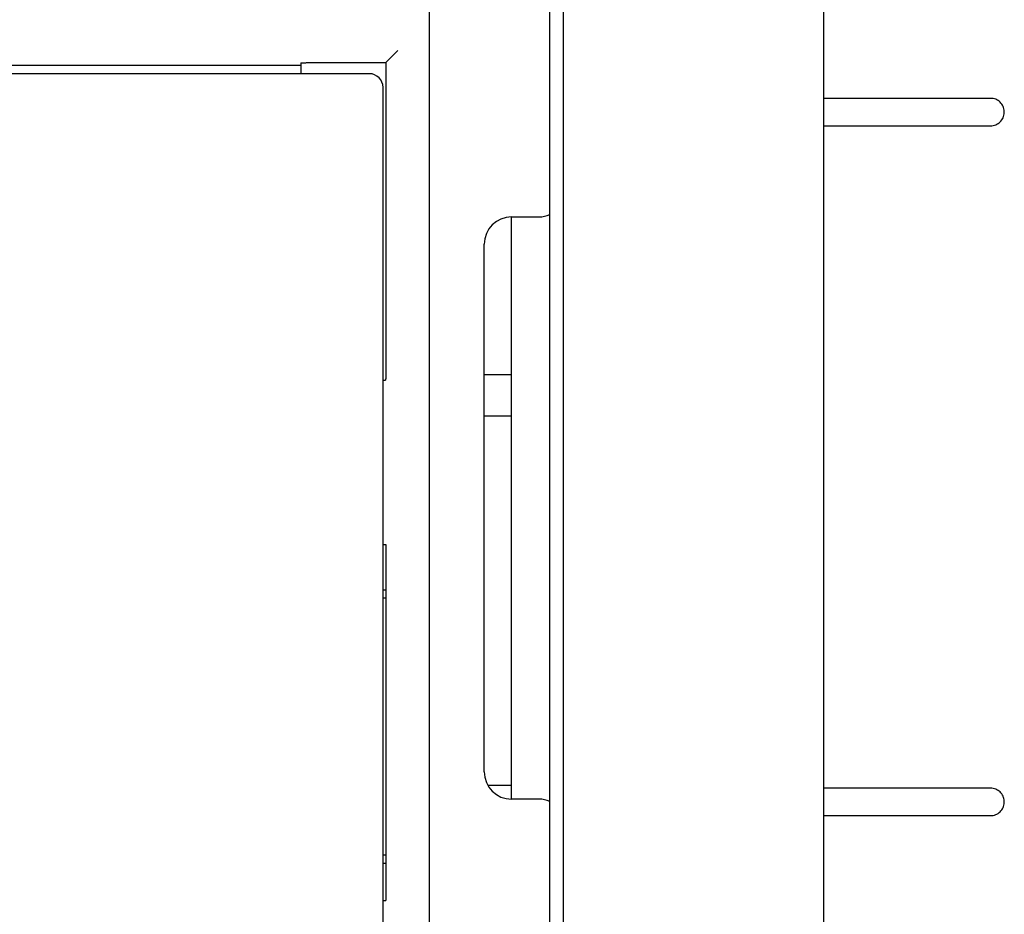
# Model space of a CAD drawing. Extents: x 27 to 793, y 51 to 503.
# Tile 25 of 30: x 718 to 754, y 302 to 335. Entities that reach past the tile are written whole.
import ezdxf

# ---------------------------------------------------------------- set-up
doc = ezdxf.new("R2010")
doc.units = 0
doc.header["$LTSCALE"] = 46.255
doc.layers.get('0').update_dxf_attribs({"linetype": 'CONTINUOUS'})

msp = doc.modelspace()

# ---------------------------------------------------------------- linework, layer by layer
at = {"color": 7, "linetype": 'CONTINUOUS'}
for p, q in [((737.322, 294.817), (737.322, 340.417)), ((737.822, 294.817), (737.822, 340.417)), ((732.922, 297.117), (732.922, 338.117)), ((747.322, 337.417), (747.322, 297.817)), ((731.327, 333.322), (731.769, 333.763)), ((728.222, 333.217), (714.722, 333.217)), ((728.222, 333.306), (728.222, 332.917)), ((728.491, 333.321), (731.327, 333.322)), ((730.722, 332.917), (700.222, 332.917)), ((731.222, 285.717), (731.222, 332.417)), ((753.424, 332.017), (747.322, 332.017)), ((747.322, 331.017), (753.424, 331.017)), ((735.922, 327.687), (736.922, 327.687)), ((735.922, 306.417), (735.922, 327.687)), ((734.922, 307.417), (734.922, 326.687)), ((731.222, 321.717), (731.311, 321.717)), ((735.922, 321.917), (734.922, 321.917)), ((734.922, 320.417), (735.922, 320.417)), ((731.222, 315.717), (731.327, 315.717)), ((731.327, 315.717), (731.327, 302.717)), ((731.222, 314.067), (731.327, 314.067)), ((731.222, 313.767), (731.327, 313.767)), ((735.922, 306.917), (735.056, 306.917)), ((753.424, 306.817), (747.322, 306.817)), ((736.922, 306.417), (735.922, 306.417)), ((747.322, 305.817), (753.424, 305.817)), ((731.327, 304.367), (731.222, 304.367)), ((731.327, 304.067), (731.222, 304.067)), ((731.222, 302.717), (731.327, 302.717))]:
    msp.add_line(p, q, dxfattribs=at)
for points in [[(728.222, 333.306), (728.224, 333.307), (728.229, 333.309), (728.237, 333.311), (728.248, 333.312), (728.262, 333.314), (728.279, 333.315), (728.299, 333.316), (728.321, 333.318), (728.346, 333.319), (728.372, 333.319), (728.4, 333.32), (728.429, 333.321), (728.46, 333.321), (728.491, 333.321)], [(731.327, 333.322), (731.327, 321.985), (731.326, 321.954), (731.326, 321.924), (731.325, 321.895), (731.325, 321.867), (731.324, 321.841), (731.323, 321.816), (731.322, 321.794), (731.32, 321.774), (731.319, 321.757), (731.318, 321.743), (731.316, 321.731), (731.314, 321.723), (731.313, 321.718), (731.311, 321.717)], [(753.424, 331.017), (753.471, 331.019), (753.518, 331.026), (753.564, 331.037), (753.609, 331.053), (753.653, 331.072), (753.694, 331.096), (753.733, 331.124), (753.768, 331.155), (753.801, 331.189), (753.831, 331.227), (753.856, 331.267), (753.878, 331.309), (753.896, 331.353), (753.909, 331.399), (753.918, 331.446), (753.923, 331.493), (753.923, 331.541), (753.918, 331.588), (753.909, 331.635), (753.896, 331.68), (753.878, 331.724), (753.856, 331.767), (753.831, 331.807), (753.801, 331.844), (753.768, 331.879), (753.733, 331.91), (753.694, 331.937), (753.653, 331.961), (753.609, 331.981), (753.564, 331.997), (753.518, 332.008), (753.471, 332.014), (753.424, 332.017)], [(753.424, 305.817), (753.471, 305.819), (753.518, 305.826), (753.564, 305.837), (753.609, 305.853), (753.653, 305.872), (753.694, 305.896), (753.733, 305.924), (753.768, 305.955), (753.801, 305.989), (753.831, 306.027), (753.856, 306.067), (753.878, 306.109), (753.896, 306.153), (753.909, 306.199), (753.918, 306.246), (753.923, 306.293), (753.923, 306.341), (753.918, 306.388), (753.909, 306.435), (753.896, 306.48), (753.878, 306.524), (753.856, 306.567), (753.831, 306.607), (753.801, 306.644), (753.768, 306.679), (753.733, 306.71), (753.694, 306.737), (753.653, 306.761), (753.609, 306.781), (753.564, 306.797), (753.518, 306.808), (753.471, 306.814), (753.424, 306.817)]]:
    msp.add_lwpolyline(points, dxfattribs=at)
for centre, radius, start, end in [((730.722, 332.417), 0.5, 0, 90), ((736.922, 328.687), 1, 270, 293.5928), ((735.922, 326.687), 1, 90, 180), ((735.922, 307.417), 1, 180, 270), ((736.922, 305.417), 1, 66.4072, 90)]:
    msp.add_arc(centre, radius, start, end, dxfattribs=at)

doc.saveas('drawing.dxf')
